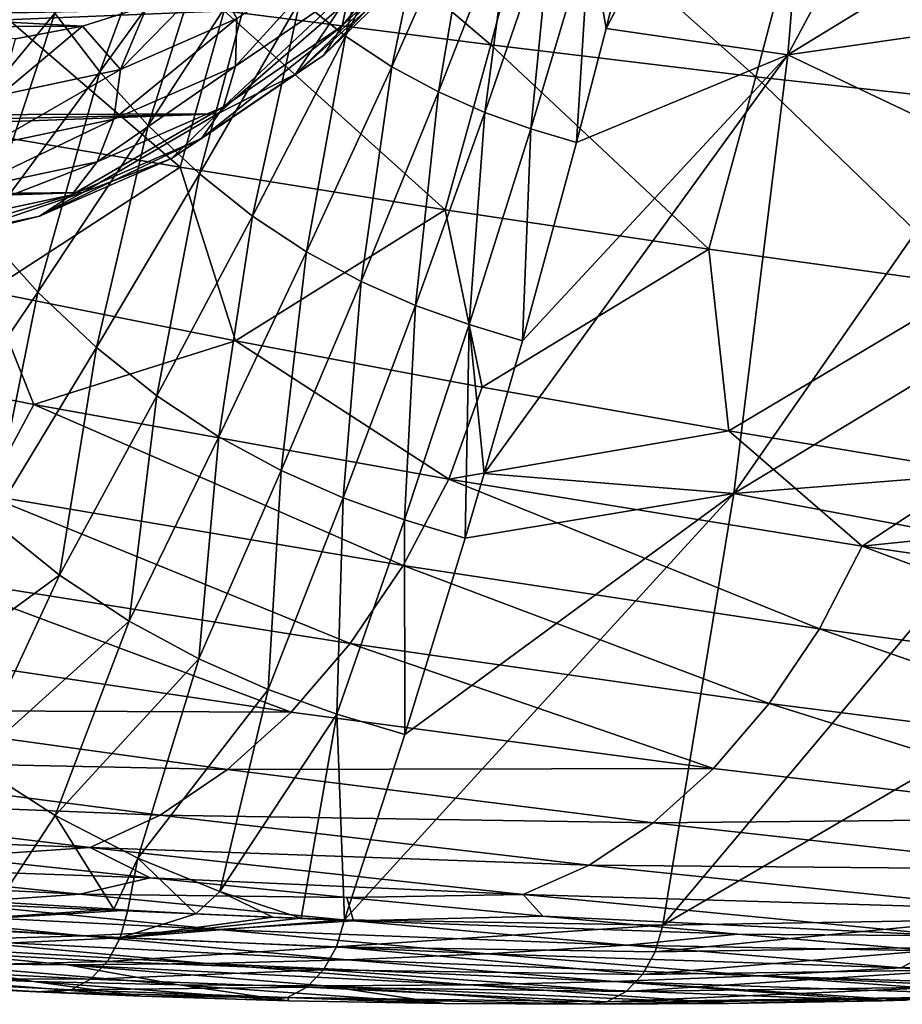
# Model space of a CAD drawing. Header units: metres. Extents: x -35 to 77, y -25 to 25.
# Tile 219 of 256: x 56 to 64, y -19 to -10. Entities that reach past the tile are written whole.
import ezdxf

# ---------------------------------------------------------------- set-up
doc = ezdxf.new("R2010")
doc.units = ezdxf.units.M
doc.layers.add('solid_500435', color=7, linetype='CONTINUOUS')

msp = doc.modelspace()

# ---------------------------------------------------------------- linework, layer by layer
at = {"layer": 'solid_500435'}
for points in [[(63.642933, -6.246372, 63.64296), (61.789036, -9.393656, 64.978325), (61.589935, -10.189108, 65.021294)], [(63.642933, -6.246372, 63.64296), (61.589935, -10.189108, 65.021294), (63.297207, -10.437531, 63.297226)], [(63.642933, -6.246372, 63.64296), (63.297207, -10.437531, 63.297226), (64.854172, -7.526979, 62.232868)], [(63.297207, -10.437531, 63.297226), (64.979095, -9.407298, 61.785683), (64.854172, -7.526979, 62.232868)], [(59.636471, -8.282002, 67.136292), (58.71452, -9.920652, 67.688141), (59.140739, -10.260371, 67.261528)], [(59.989594, -8.563429, 66.783646), (59.636471, -8.282002, 67.136292), (59.140739, -10.260371, 67.261528)], [(58.394562, -8.543118, 35.675308), (60.506287, -10.343536, 38.280205), (58.000748, -10.02273, 36.054764)], [(58.394562, -8.543118, 35.675308), (60.917835, -8.786373, 37.884277), (60.506287, -10.343536, 38.280205)], [(59.989594, -8.563429, 66.783646), (59.140739, -10.260371, 67.261528), (59.576241, -10.548691, 66.825073)], [(60.350483, -8.802325, 66.423302), (59.989594, -8.563429, 66.783646), (59.576241, -10.548691, 66.825073)], [(57.555714, -8.631747, 68.84655), (56.410313, -10.046184, 69.568619), (56.833099, -10.595349, 69.148087)], [(57.916134, -9.100306, 68.486526), (57.555714, -8.631747, 68.84655), (56.833099, -10.595349, 69.148087)], [(60.917835, -8.786373, 37.884277), (62.999126, -10.642766, 40.512234), (60.506287, -10.343536, 38.280205)], [(60.917835, -8.786373, 37.884277), (63.427525, -9.013374, 40.10067), (62.999126, -10.642766, 40.512234)], [(59.111126, -10.16496, 50.81147), (59.185455, -9.807705, 51.177498), (60.174355, -8.854212, 50.188595)], [(60.136047, -9.176736, 49.786545), (59.111126, -10.16496, 50.81147), (60.174355, -8.854212, 50.188595)], [(60.350483, -8.802325, 66.423302), (59.576241, -10.548691, 66.825073), (60.014816, -10.786332, 66.384552)], [(60.713959, -8.999244, 66.060051), (60.350483, -8.802325, 66.423302), (60.014816, -10.786332, 66.384552)], [(60.713959, -8.999244, 66.060051), (60.014816, -10.786332, 66.384552), (60.451633, -10.978108, 65.944183)], [(61.075996, -9.158144, 65.697388), (60.713959, -8.999244, 66.060051), (60.451633, -10.978108, 65.944183)], [(63.427525, -9.013374, 40.10067), (65.487961, -10.920517, 42.759861), (62.999126, -10.642766, 40.512234)], [(63.427525, -9.013374, 40.10067), (65.931953, -9.22395, 42.334064), (65.487961, -10.920517, 42.759861)], [(57.916134, -9.100306, 68.486526), (56.833099, -10.595349, 69.148087), (57.287678, -11.101318, 68.694229)], [(58.304165, -9.532299, 68.098595), (57.916134, -9.100306, 68.486526), (57.287678, -11.101318, 68.694229)], [(61.075996, -9.158144, 65.697388), (60.451633, -10.978108, 65.944183), (60.88353, -11.133253, 65.506348)], [(61.433987, -9.286677, 65.337219), (61.075996, -9.158144, 65.697388), (60.88353, -11.133253, 65.506348)], [(58.936314, -10.441183, 50.411125), (59.111126, -10.16496, 50.81147), (60.136047, -9.176736, 49.786545)], [(59.98909, -9.426104, 49.358349), (58.936314, -10.441183, 50.411125), (60.136047, -9.176736, 49.786545)], [(61.433987, -9.286677, 65.337219), (60.88353, -11.133253, 65.506348), (61.311775, -11.262738, 65.06987)], [(61.589935, -10.189108, 65.021294), (61.433987, -9.286677, 65.337219), (61.311775, -11.262738, 65.06987)], [(61.589935, -10.189108, 65.021294), (61.789036, -9.393656, 64.978325), (61.433987, -9.286677, 65.337219)], [(58.107113, -10.542109, 52.25584), (58.121563, -10.096647, 52.517544), (59.154343, -9.393275, 51.484764)], [(59.185455, -9.807705, 51.177498), (58.107113, -10.542109, 52.25584), (59.154343, -9.393275, 51.484764)], [(58.672699, -10.617926, 50.003201), (58.936314, -10.441183, 50.411125), (59.98909, -9.426104, 49.358349)], [(59.743294, -9.585664, 48.932606), (58.672699, -10.617926, 50.003201), (59.98909, -9.426104, 49.358349)], [(63.297207, -10.437531, 63.297226), (65.021294, -10.189351, 61.589886), (64.979095, -9.407298, 61.785683)], [(56.410313, -10.046184, 69.568619), (56.023621, -9.462922, 69.951286), (55.243908, -11.458101, 70.265129)], [(58.304165, -9.532299, 68.098595), (57.287678, -11.101318, 68.694229), (57.767937, -11.555898, 68.213249)], [(58.71452, -9.920652, 67.688141), (58.304165, -9.532299, 68.098595), (57.767937, -11.555898, 68.213249)], [(59.743294, -9.585664, 48.932606), (59.104019, -9.980086, 48.849533), (58.672699, -10.617926, 50.003201)], [(55.482899, -9.680337, 33.836395), (57.586479, -11.494646, 36.438583), (55.085899, -11.069413, 34.201202)], [(55.482899, -9.680337, 33.836395), (58.000748, -10.02273, 36.054764), (57.586479, -11.494646, 36.438583)], [(57.026196, -10.574477, 53.612911), (57.278622, -9.975461, 53.453995), (57.882687, -9.697882, 52.84993)], [(58.121563, -10.096647, 52.517544), (57.026196, -10.574477, 53.612911), (57.882687, -9.697882, 52.84993)], [(57.9935, -10.926117, 51.929092), (58.107113, -10.542109, 52.25584), (59.185455, -9.807705, 51.177498)], [(59.111126, -10.16496, 50.81147), (57.9935, -10.926117, 51.929092), (59.185455, -9.807705, 51.177498)], [(59.104019, -9.980086, 48.849533), (33.187553, -9.882703, 21.250694), (32.620872, -10.514482, 21.817375)], [(59.104019, -9.980086, 48.849533), (32.620872, -10.514482, 21.817375), (32.020889, -11.081435, 22.417358)], [(57.936939, -10.991524, 50.016613), (59.104019, -9.980086, 48.849533), (32.020889, -11.081435, 22.417358)], [(57.278622, -9.975461, 53.453995), (56.670971, -10.168805, 54.061646), (53.503193, -9.993975, 57.229424)], [(56.670971, -10.168805, 54.061646), (54.11211, -10.181599, 56.620506), (53.503193, -9.993975, 57.229424)], [(57.026196, -10.574477, 53.612911), (56.670971, -10.168805, 54.061646), (57.278622, -9.975461, 53.453995)], [(58.71452, -9.920652, 67.688141), (57.767937, -11.555898, 68.213249), (58.266422, -11.953341, 67.712509)], [(58.672699, -10.617926, 50.003201), (59.104019, -9.980086, 48.849533), (57.936939, -10.991524, 50.016613)], [(59.140739, -10.260371, 67.261528), (58.71452, -9.920652, 67.688141), (58.266422, -11.953341, 67.712509)], [(56.410313, -10.046184, 69.568619), (55.243908, -11.458101, 70.265129), (55.729336, -12.087735, 69.785179)], [(56.833099, -10.595349, 69.148087), (56.410313, -10.046184, 69.568619), (55.729336, -12.087735, 69.785179)], [(58.000748, -10.02273, 36.054764), (60.077068, -11.892837, 38.684246), (57.586479, -11.494646, 36.438583)], [(58.000748, -10.02273, 36.054764), (60.506287, -10.343536, 38.280205), (60.077068, -11.892837, 38.684246)], [(56.670971, -10.168805, 54.061646), (56.038776, -10.285454, 54.69384), (54.11211, -10.181599, 56.620506)], [(55.8927, -10.816091, 54.746407), (56.038776, -10.285454, 54.69384), (56.670971, -10.168805, 54.061646)], [(57.026196, -10.574477, 53.612911), (55.8927, -10.816091, 54.746407), (56.670971, -10.168805, 54.061646)], [(56.963413, -11.041021, 53.399536), (57.026196, -10.574477, 53.612911), (58.121563, -10.096647, 52.517544)], [(58.107113, -10.542109, 52.25584), (56.963413, -11.041021, 53.399536), (58.121563, -10.096647, 52.517544)], [(57.788322, -11.223023, 51.559116), (57.9935, -10.926117, 51.929092), (59.111126, -10.16496, 50.81147)], [(58.936314, -10.441183, 50.411125), (57.788322, -11.223023, 51.559116), (59.111126, -10.16496, 50.81147)], [(59.140739, -10.260371, 67.261528), (58.266422, -11.953341, 67.712509), (58.775524, -12.29051, 67.199379)], [(59.576241, -10.548691, 66.825073), (59.140739, -10.260371, 67.261528), (58.775524, -12.29051, 67.199379)], [(63.297207, -10.437531, 63.297226), (61.589935, -10.189108, 65.021294), (61.311775, -11.262738, 65.06987)], [(63.297207, -10.437531, 63.297226), (65.070526, -11.279625, 61.307331), (65.021294, -10.189351, 61.589886)], [(60.506287, -10.343536, 38.280205), (62.557407, -12.264088, 40.937584), (60.077068, -11.892837, 38.684246)], [(60.506287, -10.343536, 38.280205), (62.999126, -10.642766, 40.512234), (62.557407, -12.264088, 40.937584)], [(57.505272, -11.413, 51.170624), (57.788322, -11.223023, 51.559116), (58.936314, -10.441183, 50.411125)], [(58.672699, -10.617926, 50.003201), (57.505272, -11.413, 51.170624), (58.936314, -10.441183, 50.411125)], [(63.297207, -10.437531, 63.297226), (60.803658, -13.125172, 65.128403), (60.44479, -14.374116, 65.14946)], [(63.297207, -10.437531, 63.297226), (60.44479, -14.374116, 65.14946), (62.790783, -14.561652, 62.790791)], [(63.297207, -10.437531, 63.297226), (61.311775, -11.262738, 65.06987), (60.803658, -13.125172, 65.128403)], [(63.297207, -10.437531, 63.297226), (62.790783, -14.561652, 62.790791), (65.070526, -11.279625, 61.307331)], [(56.808144, -11.443202, 53.114449), (56.963413, -11.041021, 53.399536), (58.107113, -10.542109, 52.25584)], [(57.9935, -10.926117, 51.929092), (56.808144, -11.443202, 53.114449), (58.107113, -10.542109, 52.25584)], [(59.576241, -10.548691, 66.825073), (58.775524, -12.29051, 67.199379), (59.288086, -12.568329, 66.680611)], [(60.014816, -10.786332, 66.384552), (59.576241, -10.548691, 66.825073), (59.288086, -12.568329, 66.680611)], [(56.833099, -10.595349, 69.148087), (55.729336, -12.087735, 69.785179), (56.250328, -12.667403, 69.265991)], [(55.779911, -11.293295, 54.583042), (55.8927, -10.816091, 54.746407), (57.026196, -10.574477, 53.612911)], [(56.963413, -11.041021, 53.399536), (55.779911, -11.293295, 54.583042), (57.026196, -10.574477, 53.612911)], [(57.287678, -11.101318, 68.694229), (56.833099, -10.595349, 69.148087), (56.250328, -12.667403, 69.265991)], [(58.672699, -10.617926, 50.003201), (57.936939, -10.991524, 50.016613), (57.505272, -11.413, 51.170624)], [(62.999126, -10.642766, 40.512234), (65.034279, -12.608839, 43.204315), (62.557407, -12.264088, 40.937584)], [(62.999126, -10.642766, 40.512234), (65.487961, -10.920517, 42.759861), (65.034279, -12.608839, 43.204315)], [(60.014816, -10.786332, 66.384552), (59.288086, -12.568329, 66.680611), (59.798508, -12.792482, 66.161224)], [(60.451633, -10.978108, 65.944183), (60.014816, -10.786332, 66.384552), (59.798508, -12.792482, 66.161224)], [(57.936939, -10.991524, 50.016613), (31.3913, -11.580068, 23.046947), (30.735991, -12.007306, 23.702257)], [(56.672348, -11.732314, 51.281208), (57.936939, -10.991524, 50.016613), (30.735991, -12.007306, 23.702257)], [(57.936939, -10.991524, 50.016613), (32.020889, -11.081435, 22.417358), (31.3913, -11.580068, 23.046947)], [(56.570751, -11.75416, 52.776684), (56.808144, -11.443202, 53.114449), (57.9935, -10.926117, 51.929092)], [(57.788322, -11.223023, 51.559116), (56.570751, -11.75416, 52.776684), (57.9935, -10.926117, 51.929092)], [(57.505272, -11.413, 51.170624), (57.936939, -10.991524, 50.016613), (56.672348, -11.732314, 51.281208)], [(60.451633, -10.978108, 65.944183), (59.798508, -12.792482, 66.161224), (60.303143, -12.973795, 65.644142)], [(60.88353, -11.133253, 65.506348), (60.451633, -10.978108, 65.944183), (60.303143, -12.973795, 65.644142)], [(55.085899, -11.069413, 34.201202), (57.586479, -11.494646, 36.438583), (55.785198, -12.661835, 35.606865)], [(55.581532, -11.704665, 54.341061), (55.779911, -11.293295, 54.583042), (56.963413, -11.041021, 53.399536)], [(56.808144, -11.443202, 53.114449), (55.581532, -11.704665, 54.341061), (56.963413, -11.041021, 53.399536)], [(57.287678, -11.101318, 68.694229), (56.250328, -12.667403, 69.265991), (56.799965, -13.187805, 68.714546)], [(57.767937, -11.555898, 68.213249), (57.287678, -11.101318, 68.694229), (56.799965, -13.187805, 68.714546)], [(60.88353, -11.133253, 65.506348), (60.303143, -12.973795, 65.644142), (60.803658, -13.125172, 65.128403)], [(61.311775, -11.262738, 65.06987), (60.88353, -11.133253, 65.506348), (60.803658, -13.125172, 65.128403)], [(56.267094, -11.953127, 52.408802), (56.570751, -11.75416, 52.776684), (57.788322, -11.223023, 51.559116)], [(57.505272, -11.413, 51.170624), (56.267094, -11.953127, 52.408802), (57.788322, -11.223023, 51.559116)], [(62.790783, -14.561652, 62.790791), (65.128845, -13.145459, 60.797966), (65.070526, -11.279625, 61.307331)], [(55.310806, -12.022727, 54.036633), (55.581532, -11.704665, 54.341061), (56.808144, -11.443202, 53.114449)], [(56.570751, -11.75416, 52.776684), (55.310806, -12.022727, 54.036633), (56.808144, -11.443202, 53.114449)], [(57.505272, -11.413, 51.170624), (56.672348, -11.732314, 51.281208), (56.267094, -11.953127, 52.408802)], [(57.586479, -11.494646, 36.438583), (58.10627, -13.126147, 37.711571), (55.785198, -12.661835, 35.606865)], [(57.767937, -11.555898, 68.213249), (56.799965, -13.187805, 68.714546), (57.369816, -13.642463, 68.139221)], [(58.266422, -11.953341, 67.712509), (57.767937, -11.555898, 68.213249), (57.369816, -13.642463, 68.139221)], [(57.586479, -11.494646, 36.438583), (60.077068, -11.892837, 38.684246), (58.10627, -13.126147, 37.711571)], [(56.672348, -11.732314, 51.281208), (30.058996, -12.360516, 24.379251), (29.364492, -12.637519, 25.073755)], [(55.341377, -12.184216, 52.612175), (56.672348, -11.732314, 51.281208), (29.364492, -12.637519, 25.073755)], [(56.672348, -11.732314, 51.281208), (30.735991, -12.007306, 23.702257), (30.058996, -12.360516, 24.379251)], [(54.985821, -12.226241, 53.690075), (55.310806, -12.022727, 54.036633), (56.570751, -11.75416, 52.776684)], [(56.267094, -11.953127, 52.408802), (54.985821, -12.226241, 53.690075), (56.570751, -11.75416, 52.776684)], [(56.267094, -11.953127, 52.408802), (56.672348, -11.732314, 51.281208), (55.341377, -12.184216, 52.612175)], [(60.077068, -11.892837, 38.684246), (60.42627, -13.562998, 39.827885), (58.10627, -13.126147, 37.711571)], [(60.077068, -11.892837, 38.684246), (62.557407, -12.264088, 40.937584), (60.42627, -13.562998, 39.827885)], [(56.267094, -11.953127, 52.408802), (55.341377, -12.184216, 52.612175), (54.985821, -12.226241, 53.690075)], [(58.266422, -11.953341, 67.712509), (57.369816, -13.642463, 68.139221), (57.951298, -14.027882, 67.548447)], [(58.775524, -12.29051, 67.199379), (58.266422, -11.953341, 67.712509), (57.951298, -14.027882, 67.548447)], [(56.250328, -12.667403, 69.265991), (55.729336, -12.087735, 69.785179), (55.195381, -14.230421, 69.816994)], [(58.775524, -12.29051, 67.199379), (57.951298, -14.027882, 67.548447), (58.536354, -14.345218, 66.950043)], [(59.288086, -12.568329, 66.680611), (58.775524, -12.29051, 67.199379), (58.536354, -14.345218, 66.950043)], [(62.557407, -12.264088, 40.937584), (62.744957, -13.972314, 41.955627), (60.42627, -13.562998, 39.827885)], [(62.557407, -12.264088, 40.937584), (65.034279, -12.608839, 43.204315), (62.744957, -13.972314, 41.955627)], [(59.288086, -12.568329, 66.680611), (58.536354, -14.345218, 66.950043), (59.118729, -14.60105, 66.349907)], [(59.798508, -12.792482, 66.161224), (59.288086, -12.568329, 66.680611), (59.118729, -14.60105, 66.349907)], [(56.212578, -13.725112, 36.650909), (52.300056, -12.951585, 33.19915), (55.785198, -12.661835, 35.606865)], [(56.250328, -12.667403, 69.265991), (55.195381, -14.230421, 69.816994), (55.814003, -14.816436, 69.19487)], [(56.212578, -13.725112, 36.650909), (55.785198, -12.661835, 35.606865), (58.10627, -13.126147, 37.711571)], [(56.799965, -13.187805, 68.714546), (56.250328, -12.667403, 69.265991), (55.814003, -14.816436, 69.19487)], [(65.034279, -12.608839, 43.204315), (65.061485, -14.353933, 44.09407), (62.744957, -13.972314, 41.955627)], [(59.798508, -12.792482, 66.161224), (59.118729, -14.60105, 66.349907), (59.694378, -14.807817, 65.751656)], [(60.303143, -12.973795, 65.644142), (59.798508, -12.792482, 66.161224), (59.694378, -14.807817, 65.751656)], [(55.754459, -14.575024, 37.081451), (52.300056, -12.951585, 33.19915), (56.212578, -13.725112, 36.650909)], [(60.303143, -12.973795, 65.644142), (59.694378, -14.807817, 65.751656), (60.264725, -14.982474, 65.154465)], [(60.44479, -14.374116, 65.14946), (60.303143, -12.973795, 65.644142), (60.264725, -14.982474, 65.154465)], [(60.44479, -14.374116, 65.14946), (60.803658, -13.125172, 65.128403), (60.303143, -12.973795, 65.644142)], [(60.111748, -14.427185, 40.136116), (56.212578, -13.725112, 36.650909), (58.10627, -13.126147, 37.711571)], [(60.111748, -14.427185, 40.136116), (58.10627, -13.126147, 37.711571), (60.42627, -13.562998, 39.827885)], [(56.799965, -13.187805, 68.714546), (55.814003, -14.816436, 69.19487), (56.454281, -15.327917, 68.54409)], [(57.369816, -13.642463, 68.139221), (56.799965, -13.187805, 68.714546), (56.454281, -15.327917, 68.54409)], [(62.790783, -14.561652, 62.790791), (65.149437, -14.374305, 60.444759), (65.128845, -13.145459, 60.797966)], [(60.111748, -14.427185, 40.136116), (60.42627, -13.562998, 39.827885), (62.744957, -13.972314, 41.955627)], [(57.369816, -13.642463, 68.139221), (56.454281, -15.327917, 68.54409), (57.106693, -15.761005, 67.87426)], [(57.951298, -14.027882, 67.548447), (57.369816, -13.642463, 68.139221), (57.106693, -15.761005, 67.87426)], [(59.683475, -15.238731, 40.531185), (55.754459, -14.575024, 37.081451), (56.212578, -13.725112, 36.650909)], [(59.683475, -15.238731, 40.531185), (56.212578, -13.725112, 36.650909), (60.111748, -14.427185, 40.136116)], [(63.996494, -15.057744, 43.653801), (60.111748, -14.427185, 40.136116), (62.744957, -13.972314, 41.955627)], [(63.996494, -15.057744, 43.653801), (62.744957, -13.972314, 41.955627), (65.061485, -14.353933, 44.09407)], [(57.951298, -14.027882, 67.548447), (57.106693, -15.761005, 67.87426), (57.762356, -16.11709, 67.194344)], [(58.536354, -14.345218, 66.950043), (57.951298, -14.027882, 67.548447), (57.762356, -16.11709, 67.194344)], [(58.536354, -14.345218, 66.950043), (57.762356, -16.11709, 67.194344), (58.41444, -16.403671, 66.511299)], [(59.118729, -14.60105, 66.349907), (58.536354, -14.345218, 66.950043), (58.41444, -16.403671, 66.511299)], [(63.594578, -15.834652, 44.016872), (59.683475, -15.238731, 40.531185), (60.111748, -14.427185, 40.136116)], [(63.594578, -15.834652, 44.016872), (60.111748, -14.427185, 40.136116), (63.996494, -15.057744, 43.653801)], [(62.790783, -14.561652, 62.790791), (60.44479, -14.374116, 65.14946), (60.264725, -14.982474, 65.154465)], [(62.790783, -14.561652, 62.790791), (65.154564, -15.00589, 60.257751), (65.149437, -14.374305, 60.444759)], [(63.996494, -15.057744, 43.653801), (65.061485, -14.353933, 44.09407), (67.375603, -14.707846, 46.243042)], [(59.185032, -15.972555, 41.007397), (55.225555, -15.34498, 37.591888), (55.754459, -14.575024, 37.081451)], [(59.185032, -15.972555, 41.007397), (55.754459, -14.575024, 37.081451), (59.683475, -15.238731, 40.531185)], [(59.118729, -14.60105, 66.349907), (58.41444, -16.403671, 66.511299), (59.058685, -16.63485, 65.829582)], [(59.694378, -14.807817, 65.751656), (59.118729, -14.60105, 66.349907), (59.058685, -16.63485, 65.829582)], [(62.790783, -14.561652, 62.790791), (59.69775, -16.827208, 65.148766), (59.132545, -18.57065, 65.114281)], [(62.790783, -14.561652, 62.790791), (59.132545, -18.57065, 65.114281), (62.124279, -18.61895, 62.122948)], [(62.790783, -14.561652, 62.790791), (60.264725, -14.982474, 65.154465), (59.69775, -16.827208, 65.148766)], [(62.790783, -14.561652, 62.790791), (62.124279, -18.61895, 62.122948), (65.154564, -15.00589, 60.257751)], [(67.864212, -15.617929, 47.204586), (63.996494, -15.057744, 43.653801), (67.375603, -14.707846, 46.243042)], [(59.694378, -14.807817, 65.751656), (59.058685, -16.63485, 65.829582), (59.69775, -16.827208, 65.148766)], [(60.264725, -14.982474, 65.154465), (59.694378, -14.807817, 65.751656), (59.69775, -16.827208, 65.148766)], [(56.454281, -15.327917, 68.54409), (55.814003, -14.816436, 69.19487), (54.869091, -16.489645, 69.6007)], [(62.124279, -18.61895, 62.122948), (65.14843, -16.854015, 59.689308), (65.154564, -15.00589, 60.257751)], [(67.48513, -16.363619, 47.539173), (63.594578, -15.834652, 44.016872), (63.996494, -15.057744, 43.653801)], [(67.48513, -16.363619, 47.539173), (63.996494, -15.057744, 43.653801), (67.864212, -15.617929, 47.204586)], [(63.123894, -16.53521, 44.461544), (59.185032, -15.972555, 41.007397), (59.683475, -15.238731, 40.531185)], [(63.123894, -16.53521, 44.461544), (59.683475, -15.238731, 40.531185), (63.594578, -15.834652, 44.016872)], [(58.631054, -16.615698, 41.553493), (54.639675, -16.022558, 38.171223), (55.225555, -15.34498, 37.591888)], [(56.454281, -15.327917, 68.54409), (54.869091, -16.489645, 69.6007), (55.634895, -17.090115, 68.814217)], [(58.631054, -16.615698, 41.553493), (55.225555, -15.34498, 37.591888), (59.185032, -15.972555, 41.007397)], [(57.106693, -15.761005, 67.87426), (56.454281, -15.327917, 68.54409), (55.634895, -17.090115, 68.814217)], [(57.106693, -15.761005, 67.87426), (55.634895, -17.090115, 68.814217), (56.412586, -17.588852, 68.002708)], [(57.762356, -16.11709, 67.194344), (57.106693, -15.761005, 67.87426), (56.412586, -17.588852, 68.002708)], [(67.040039, -17.033043, 47.954475), (63.123894, -16.53521, 44.461544), (63.594578, -15.834652, 44.016872)], [(67.040039, -17.033043, 47.954475), (63.594578, -15.834652, 44.016872), (67.48513, -16.363619, 47.539173)], [(62.599407, -17.146429, 44.976814), (58.631054, -16.615698, 41.553493), (59.185032, -15.972555, 41.007397)], [(62.599407, -17.146429, 44.976814), (59.185032, -15.972555, 41.007397), (63.123894, -16.53521, 44.461544)], [(54.007267, -16.597355, 38.809628), (54.639675, -16.022558, 38.171223), (58.631054, -16.615698, 41.553493)], [(57.762356, -16.11709, 67.194344), (56.412586, -17.588852, 68.002708), (57.190468, -17.98897, 67.178795)], [(58.41444, -16.403671, 66.511299), (57.762356, -16.11709, 67.194344), (57.190468, -17.98897, 67.178795)], [(58.41444, -16.403671, 66.511299), (57.190468, -17.98897, 67.178795), (57.960629, -18.303926, 66.3517)], [(59.058685, -16.63485, 65.829582), (58.41444, -16.403671, 66.511299), (57.960629, -18.303926, 66.3517)], [(66.543373, -17.614023, 48.440586), (62.599407, -17.146429, 44.976814), (63.123894, -16.53521, 44.461544)], [(66.543373, -17.614023, 48.440586), (63.123894, -16.53521, 44.461544), (67.040039, -17.033043, 47.954475)], [(53.337357, -17.058914, 39.496132), (54.007267, -16.597355, 38.809628), (58.032475, -17.157314, 42.15929)], [(58.032475, -17.157314, 42.15929), (54.007267, -16.597355, 38.809628), (58.631054, -16.615698, 41.553493)], [(59.058685, -16.63485, 65.829582), (57.960629, -18.303926, 66.3517), (58.723125, -18.554678, 65.523972)], [(58.032475, -17.157314, 42.15929), (58.631054, -16.615698, 41.553493), (62.599407, -17.146429, 44.976814)], [(59.058685, -16.63485, 65.829582), (58.723125, -18.554678, 65.523972), (59.132545, -18.57065, 65.114281)], [(59.69775, -16.827208, 65.148766), (59.058685, -16.63485, 65.829582), (59.132545, -18.57065, 65.114281)], [(62.124279, -18.61895, 62.122948), (65.11425, -18.57065, 59.132576), (65.14843, -16.854015, 59.689308)], [(52.642513, -17.394753, 40.218773), (53.337357, -17.058914, 39.496132), (57.39854, -17.586515, 42.813202)], [(57.39854, -17.586515, 42.813202), (53.337357, -17.058914, 39.496132), (58.032475, -17.157314, 42.15929)], [(55.877785, -18.4027, 68.249992), (56.412586, -17.588852, 68.002708), (55.634895, -17.090115, 68.814217)], [(57.39854, -17.586515, 42.813202), (58.032475, -17.157314, 42.15929), (62.032234, -17.657333, 45.552433)], [(62.032234, -17.657333, 45.552433), (58.032475, -17.157314, 42.15929), (62.599407, -17.146429, 44.976814)], [(62.032234, -17.657333, 45.552433), (62.599407, -17.146429, 44.976814), (66.543373, -17.614023, 48.440586)], [(56.742416, -17.890287, 43.502796), (52.642513, -17.394753, 40.218773), (57.39854, -17.586515, 42.813202)], [(53.588947, -17.772055, 42.235832), (52.642513, -17.394753, 40.218773), (56.742416, -17.890287, 43.502796)], [(56.742416, -17.890287, 43.502796), (57.39854, -17.586515, 42.813202), (61.43153, -18.056915, 46.17651)], [(61.43153, -18.056915, 46.17651), (57.39854, -17.586515, 42.813202), (62.032234, -17.657333, 45.552433)], [(55.877785, -18.4027, 68.249992), (56.965, -18.469975, 67.240166), (56.412586, -17.588852, 68.002708)], [(56.965, -18.469975, 67.240166), (57.190468, -17.98897, 67.178795), (56.412586, -17.588852, 68.002708)], [(61.43153, -18.056915, 46.17651), (62.032234, -17.657333, 45.552433), (66.005951, -18.095942, 48.987679)], [(66.005951, -18.095942, 48.987679), (62.032234, -17.657333, 45.552433), (66.543373, -17.614023, 48.440586)], [(55.450424, -17.977625, 43.700775), (53.588947, -17.772055, 42.235832), (56.742416, -17.890287, 43.502796)], [(57.305408, -18.173586, 45.177837), (55.450424, -17.977625, 43.700775), (56.742416, -17.890287, 43.502796)], [(60.810555, -18.332144, 46.836643), (56.742416, -17.890287, 43.502796), (61.43153, -18.056915, 46.17651)], [(57.305408, -18.173586, 45.177837), (56.742416, -17.890287, 43.502796), (60.810555, -18.332144, 46.836643)], [(54.063625, -18.062431, 44.697407), (55.450424, -17.977625, 43.700775), (57.305408, -18.173586, 45.177837)], [(56.965, -18.469975, 67.240166), (57.097267, -18.477783, 67.114342), (57.190468, -17.98897, 67.178795)], [(57.097267, -18.477783, 67.114342), (57.736122, -18.511942, 66.498543), (57.190468, -17.98897, 67.178795)], [(57.736122, -18.511942, 66.498543), (57.960629, -18.303926, 66.3517), (57.190468, -17.98897, 67.178795)], [(52.906399, -18.143957, 45.881138), (54.063625, -18.062431, 44.697407), (56.644524, -18.329803, 46.849998)], [(56.644524, -18.329803, 46.849998), (54.063625, -18.062431, 44.697407), (57.305408, -18.173586, 45.177837)], [(60.810555, -18.332144, 46.836643), (61.43153, -18.056915, 46.17651), (65.436386, -18.46817, 49.584019)], [(65.436386, -18.46817, 49.584019), (61.43153, -18.056915, 46.17651), (66.005951, -18.095942, 48.987679)], [(55.429401, -18.411819, 48.083096), (52.906399, -18.143957, 45.881138), (56.644524, -18.329803, 46.849998)], [(56.644524, -18.329803, 46.849998), (57.305408, -18.173586, 45.177837), (59.153404, -18.359871, 46.666618)], [(59.153404, -18.359871, 46.666618), (57.305408, -18.173586, 45.177837), (60.810555, -18.332144, 46.836643)], [(57.736122, -18.511942, 66.498543), (58.458012, -18.545437, 65.787483), (57.960629, -18.303926, 66.3517)], [(58.458012, -18.545437, 65.787483), (58.723125, -18.554678, 65.523972), (57.960629, -18.303926, 66.3517)], [(54.21196, -18.472942, 49.316269), (55.429401, -18.411819, 48.083096), (57.946815, -18.659863, 50.302246)], [(54.91869, -18.611631, 68.979607), (56.965, -18.469975, 67.240166), (55.877785, -18.4027, 68.249992)], [(55.429401, -18.411819, 48.083096), (56.644524, -18.329803, 46.849998), (59.215214, -18.57765, 49.022747)], [(57.946815, -18.659863, 50.302246), (55.429401, -18.411819, 48.083096), (59.215214, -18.57765, 49.022747)], [(59.215214, -18.57765, 49.022747), (56.644524, -18.329803, 46.849998), (59.153404, -18.359871, 46.666618)], [(60.99427, -18.536455, 48.167004), (59.153404, -18.359871, 46.666618), (60.810555, -18.332144, 46.836643)], [(59.215214, -18.57765, 49.022747), (59.153404, -18.359871, 46.666618), (60.99427, -18.536455, 48.167004)], [(64.847191, -18.718512, 50.218067), (60.810555, -18.332144, 46.836643), (65.436386, -18.46817, 49.584019)], [(60.99427, -18.536455, 48.167004), (60.810555, -18.332144, 46.836643), (64.847191, -18.718512, 50.218067)], [(52.988937, -18.510136, 50.54464), (54.21196, -18.472942, 49.316269), (56.680237, -18.720276, 51.585835)], [(55.408112, -18.756271, 52.864693), (52.988937, -18.510136, 50.54464), (56.680237, -18.720276, 51.585835)], [(56.680237, -18.720276, 51.585835), (54.21196, -18.472942, 49.316269), (57.946815, -18.659863, 50.302246)], [(54.91869, -18.611631, 68.979607), (57.097267, -18.477783, 67.114342), (56.965, -18.469975, 67.240166)], [(54.91869, -18.611631, 68.979607), (57.024315, -18.738243, 67.046059), (57.097267, -18.477783, 67.114342)], [(57.024315, -18.738243, 67.046059), (57.736122, -18.511942, 66.498543), (57.097267, -18.477783, 67.114342)], [(57.024315, -18.738243, 67.046059), (58.458012, -18.545437, 65.787483), (57.736122, -18.511942, 66.498543)], [(57.024315, -18.738243, 67.046059), (58.723125, -18.554678, 65.523972), (58.458012, -18.545437, 65.787483)], [(57.024315, -18.738243, 67.046059), (59.132545, -18.57065, 65.114281), (58.723125, -18.554678, 65.523972)], [(57.024315, -18.738243, 67.046059), (59.056885, -18.8244, 65.045189), (59.132545, -18.57065, 65.114281)], [(57.946815, -18.659863, 50.302246), (59.215214, -18.57765, 49.022747), (61.785461, -18.807289, 51.225048)], [(59.056885, -18.8244, 65.045189), (62.124279, -18.61895, 62.122948), (59.132545, -18.57065, 65.114281)], [(59.215214, -18.57765, 49.022747), (60.99427, -18.536455, 48.167004), (62.827923, -18.70332, 49.678902)], [(61.785461, -18.807289, 51.225048), (59.215214, -18.57765, 49.022747), (62.827923, -18.70332, 49.678902)], [(62.827923, -18.70332, 49.678902), (60.99427, -18.536455, 48.167004), (64.847191, -18.718512, 50.218067)], [(62.050209, -18.869417, 62.050209), (65.11425, -18.57065, 59.132576), (62.124279, -18.61895, 62.122948)], [(62.050209, -18.869417, 62.050209), (65.045517, -18.824469, 59.05719), (65.11425, -18.57065, 59.132576)], [(54.91869, -18.611631, 68.979607), (54.801594, -18.842443, 68.860222), (57.024315, -18.738243, 67.046059)], [(56.680237, -18.720276, 51.585835), (57.946815, -18.659863, 50.302246), (60.472157, -18.887863, 52.5518)], [(60.472157, -18.887863, 52.5518), (57.946815, -18.659863, 50.302246), (61.785461, -18.807289, 51.225048)], [(59.056885, -18.8244, 65.045189), (62.050209, -18.869417, 62.050209), (62.124279, -18.61895, 62.122948)], [(54.138172, -18.768339, 54.140129), (55.408112, -18.756271, 52.864693), (57.842377, -18.980333, 55.207378)], [(56.527195, -18.991646, 56.528553), (54.138172, -18.768339, 54.140129), (57.842377, -18.980333, 55.207378)], [(55.197243, -18.980162, 57.852406), (54.138172, -18.768339, 54.140129), (56.527195, -18.991646, 56.528553)], [(54.801594, -18.842443, 68.860222), (56.903404, -18.961126, 66.929169), (57.024315, -18.738243, 67.046059)], [(55.408112, -18.756271, 52.864693), (56.680237, -18.720276, 51.585835), (59.160332, -18.946234, 53.882217)], [(57.842377, -18.980333, 55.207378), (55.408112, -18.756271, 52.864693), (59.160332, -18.946234, 53.882217)], [(59.160332, -18.946234, 53.882217), (56.680237, -18.720276, 51.585835), (60.472157, -18.887863, 52.5518)], [(57.024315, -18.738243, 67.046059), (56.903404, -18.961126, 66.929169), (59.056885, -18.8244, 65.045189)], [(61.785461, -18.807289, 51.225048), (62.827923, -18.70332, 49.678902), (64.654282, -18.860447, 51.202221)], [(64.654282, -18.860447, 51.202221), (62.827923, -18.70332, 49.678902), (64.847191, -18.718512, 50.218067)], [(54.801594, -18.842443, 68.860222), (54.647793, -19.016821, 68.695366), (56.903404, -18.961126, 66.929169)], [(56.903404, -18.961126, 66.929169), (58.935612, -19.040648, 64.929375), (59.056885, -18.8244, 65.045189)], [(59.056885, -18.8244, 65.045189), (58.935612, -19.040648, 64.929375), (61.931927, -19.082792, 61.931931)], [(59.056885, -18.8244, 65.045189), (61.931927, -19.082792, 61.931931), (62.050209, -18.869417, 62.050209)], [(60.472157, -18.887863, 52.5518), (61.785461, -18.807289, 51.225048), (64.364624, -19.021238, 53.465958)], [(64.364624, -19.021238, 53.465958), (61.785461, -18.807289, 51.225048), (64.654282, -18.860447, 51.202221)], [(62.050209, -18.869417, 62.050209), (61.931927, -19.082792, 61.931931), (65.045517, -18.824469, 59.05719)], [(61.931927, -19.082792, 61.931931), (64.92971, -19.040787, 58.935921), (65.045517, -18.824469, 59.05719)], [(64.364624, -19.021238, 53.465958), (64.654282, -18.860447, 51.202221), (66.473259, -19.007824, 52.736866)], [(56.207867, -19.149195, 61.675945), (53.872055, -18.945877, 59.170429), (55.197243, -18.980162, 57.852406)], [(54.833145, -19.095499, 63.028534), (53.872055, -18.945877, 59.170429), (56.207867, -19.149195, 61.675945)], [(54.647793, -19.016821, 68.695366), (56.74585, -19.128893, 66.771095), (56.903404, -18.961126, 66.929169)], [(56.903404, -18.961126, 66.929169), (56.74585, -19.128893, 66.771095), (58.935612, -19.040648, 64.929375)], [(57.842377, -18.980333, 55.207378), (59.160332, -18.946234, 53.882217), (61.665413, -19.149519, 56.218449)], [(59.160332, -18.946234, 53.882217), (60.472157, -18.887863, 52.5518), (63.01857, -19.09606, 54.844635)], [(61.665413, -19.149519, 56.218449), (59.160332, -18.946234, 53.882217), (63.01857, -19.09606, 54.844635)], [(63.01857, -19.09606, 54.844635), (60.472157, -18.887863, 52.5518), (64.364624, -19.021238, 53.465958)], [(54.647793, -19.016821, 68.695366), (54.46978, -19.120594, 68.498436), (56.74585, -19.128893, 66.771095)], [(57.574848, -19.180241, 60.314907), (55.197243, -18.980162, 57.852406), (56.527195, -18.991646, 56.528553)], [(56.207867, -19.149195, 61.675945), (55.197243, -18.980162, 57.852406), (57.574848, -19.180241, 60.314907)], [(56.527195, -18.991646, 56.528553), (57.842377, -18.980333, 55.207378), (60.304474, -19.180399, 57.585388)], [(58.947479, -19.19059, 58.948193), (56.527195, -18.991646, 56.528553), (60.304474, -19.180399, 57.585388)], [(57.574848, -19.180241, 60.314907), (56.527195, -18.991646, 56.528553), (58.947479, -19.19059, 58.948193)], [(56.74585, -19.128893, 66.771095), (58.778099, -19.203329, 64.775848), (58.935612, -19.040648, 64.929375)], [(60.304474, -19.180399, 57.585388), (57.842377, -18.980333, 55.207378), (61.665413, -19.149519, 56.218449)], [(58.935612, -19.040648, 64.929375), (58.778099, -19.203329, 64.775848), (61.777466, -19.243393, 61.777466)], [(58.935612, -19.040648, 64.929375), (61.777466, -19.243393, 61.777466), (61.931927, -19.082792, 61.931931)], [(61.777466, -19.243393, 61.777466), (64.776131, -19.203598, 58.778355), (64.92971, -19.040787, 58.935921)], [(61.931927, -19.082792, 61.931931), (61.777466, -19.243393, 61.777466), (64.92971, -19.040787, 58.935921)], [(63.01857, -19.09606, 54.844635), (64.364624, -19.021238, 53.465958), (66.918686, -19.225126, 55.797939)], [(64.364624, -19.021238, 53.465958), (66.473259, -19.007824, 52.736866), (68.284782, -19.145433, 54.282749)], [(66.918686, -19.225126, 55.797939), (64.364624, -19.021238, 53.465958), (68.284782, -19.145433, 54.282749)], [(54.46978, -19.120594, 68.498436), (55.665779, -19.218607, 67.040497), (56.238403, -19.24605, 66.508492)], [(54.46978, -19.120594, 68.498436), (56.238403, -19.24605, 66.508492), (56.563927, -19.228464, 66.584145)], [(54.46978, -19.120594, 68.498436), (56.563927, -19.228464, 66.584145), (56.74585, -19.128893, 66.771095)], [(57.223225, -19.286913, 65.566841), (54.833145, -19.095499, 63.028534), (56.207867, -19.149195, 61.675945)], [(55.665779, -19.218607, 67.040497), (54.833145, -19.095499, 63.028534), (57.223225, -19.286913, 65.566841)], [(58.60931, -19.329634, 64.198723), (56.207867, -19.149195, 61.675945), (57.574848, -19.180241, 60.314907)], [(57.223225, -19.286913, 65.566841), (56.207867, -19.149195, 61.675945), (58.60931, -19.329634, 64.198723)], [(56.74585, -19.128893, 66.771095), (56.563927, -19.228464, 66.584145), (58.778099, -19.203329, 64.775848)], [(60.304474, -19.180399, 57.585388), (61.665413, -19.149519, 56.218449), (64.188873, -19.329878, 58.619217)], [(61.665413, -19.149519, 56.218449), (63.01857, -19.09606, 54.844635), (65.611191, -19.285196, 57.177475)], [(61.665413, -19.149519, 56.218449), (65.611191, -19.285196, 57.177475), (64.403549, -19.324387, 58.403336)], [(64.188873, -19.329878, 58.619217), (61.665413, -19.149519, 56.218449), (64.403549, -19.324387, 58.403336)], [(63.01857, -19.09606, 54.844635), (66.918686, -19.225126, 55.797939), (66.315956, -19.255217, 56.442772)], [(66.315956, -19.255217, 56.442772), (65.611191, -19.285196, 57.177475), (63.01857, -19.09606, 54.844635)], [(56.377155, -19.252319, 66.377831), (55.665779, -19.218607, 67.040497), (57.223225, -19.286913, 65.566841)], [(56.377155, -19.252319, 66.377831), (56.238403, -19.24605, 66.508492), (55.665779, -19.218607, 67.040497)], [(56.563927, -19.228464, 66.584145), (56.238403, -19.24605, 66.508492), (56.377155, -19.252319, 66.377831)], [(56.563927, -19.228464, 66.584145), (56.377155, -19.252319, 66.377831), (58.59613, -19.300323, 64.596085)], [(58.59613, -19.300323, 64.596085), (56.377155, -19.252319, 66.377831), (57.223225, -19.286913, 65.566841)], [(56.563927, -19.228464, 66.584145), (58.59613, -19.300323, 64.596085), (58.778099, -19.203329, 64.775848)], [(60.069408, -19.356016, 62.743954), (57.574848, -19.180241, 60.314907), (58.947479, -19.19059, 58.948193)], [(58.60931, -19.329634, 64.198723), (57.574848, -19.180241, 60.314907), (60.069408, -19.356016, 62.743954)], [(58.778099, -19.203329, 64.775848), (58.59613, -19.300323, 64.596085), (61.598175, -19.339411, 61.598175)], [(58.778099, -19.203329, 64.775848), (61.598175, -19.339411, 61.598175), (61.777466, -19.243393, 61.777466)], [(58.947479, -19.19059, 58.948193), (60.304474, -19.180399, 57.585388), (62.742271, -19.356037, 60.071098)], [(61.407944, -19.363791, 61.406612), (58.947479, -19.19059, 58.948193), (62.742271, -19.356037, 60.071098)], [(60.069408, -19.356016, 62.743954), (58.947479, -19.19059, 58.948193), (61.407944, -19.363791, 61.406612)], [(62.742271, -19.356037, 60.071098), (60.304474, -19.180399, 57.585388), (64.188873, -19.329878, 58.619217)], [(61.777466, -19.243393, 61.777466), (61.598175, -19.339411, 61.598175), (64.776131, -19.203598, 58.778355)], [(61.598175, -19.339411, 61.598175), (64.596252, -19.300701, 58.596275), (64.776131, -19.203598, 58.778355)], [(58.403332, -19.324387, 64.403549), (57.223225, -19.286913, 65.566841), (58.60931, -19.329634, 64.198723)], [(58.59613, -19.300323, 64.596085), (57.223225, -19.286913, 65.566841), (58.403332, -19.324387, 64.403549)], [(58.59613, -19.300323, 64.596085), (58.403332, -19.324387, 64.403549), (58.60931, -19.329634, 64.198723)], [(58.59613, -19.300323, 64.596085), (60.069408, -19.356016, 62.743954), (61.407944, -19.363791, 61.406612)], [(58.59613, -19.300323, 64.596085), (61.407944, -19.363791, 61.406612), (61.598175, -19.339411, 61.598175)], [(58.59613, -19.300323, 64.596085), (58.60931, -19.329634, 64.198723), (60.069408, -19.356016, 62.743954)], [(64.596252, -19.300701, 58.596275), (61.407944, -19.363791, 61.406612), (62.742271, -19.356037, 60.071098)], [(61.598175, -19.339411, 61.598175), (61.407944, -19.363791, 61.406612), (64.596252, -19.300701, 58.596275)], [(64.596252, -19.300701, 58.596275), (62.742271, -19.356037, 60.071098), (64.188873, -19.329878, 58.619217)], [(64.596252, -19.300701, 58.596275), (64.188873, -19.329878, 58.619217), (64.403549, -19.324387, 58.403336)]]:
    msp.add_3dface(points, dxfattribs=at)

doc.saveas('drawing.dxf')
